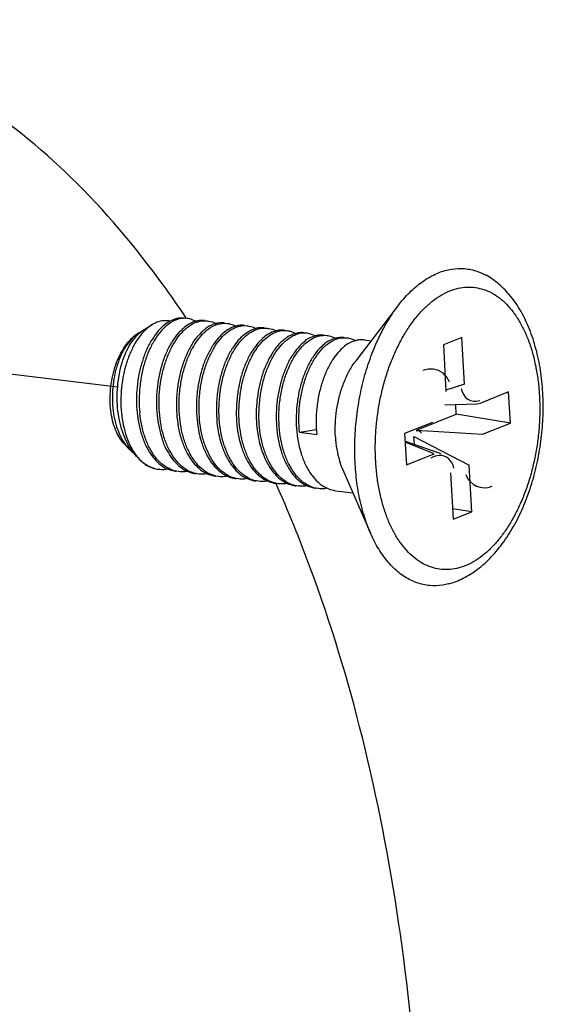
# Model space of a CAD drawing. Header units: inches. Extents: x -4 to 262, y 56 to 231.
# Tile 94 of 162: x 101.853 to 102.392, y 190.617 to 191.63. Entities that reach past the tile are written whole.
import ezdxf

# ---------------------------------------------------------------- set-up
doc = ezdxf.new("R2010")
doc.units = ezdxf.units.IN
doc.header["$LTSCALE"] = 1.2
doc.header["$MEASUREMENT"] = 0
doc.linetypes.add('DASHED', pattern=[0.2, 0.1, -0.1])
doc.layers.get('0').update_dxf_attribs({"linetype": 'CONTINUOUS'})
for name, color, linetype in [('02___PRT_ALL_AXES', 7, 'CONTINUOUS'), ('3_ALL_AXES', 7, 'CONTINUOUS'), ('7_ALL_FEATURES', 7, 'CONTINUOUS')]:
    doc.layers.add(name, color=color, linetype=linetype)

msp = doc.modelspace()

# ---------------------------------------------------------------- linework, layer by layer
at = {"color": 4, "linetype": 'DASHED'}
msp.add_line((101.9541, 191.2516), (101.2523, 191.3366), dxfattribs=at)
at = {"layer": '02___PRT_ALL_AXES', "color": 7, "linetype": 'Continuous'}
for p, q in [((102.1994, 191.2788), (102.2427, 191.3353)), ((101.9804, 191.3101), (101.9894, 191.3157)), ((102.2077, 191.3001), (102.215, 191.2992)), ((101.9611, 191.193), (101.9658, 191.1882)), ((101.9742, 191.1797), (101.9747, 191.1791)), ((102.1857, 191.1665), (102.2143, 191.1013)), ((102.1785, 191.145), (102.196, 191.1429))]:
    msp.add_line(p, q, dxfattribs=at)
for points, start_tangent, end_tangent in [([(102.1782, 191.2006), (102.1781, 191.2141), (102.1794, 191.2278), (102.1821, 191.2412), (102.186, 191.2539), (102.1911, 191.2655), (102.1971, 191.2758), (102.1994, 191.2788)], (-0.056642, 0.998395), (0.60809, 0.793868)), ([(102.1782, 191.2006), (102.1796, 191.1877), (102.1824, 191.1757), (102.1857, 191.1665)], (0.056642, -0.998395), (0.400997, -0.916079))]:
    msp.add_spline(points, degree=3, dxfattribs=dict(at, start_tangent=start_tangent, end_tangent=end_tangent))
at = {"layer": '3_ALL_AXES', "color": 7, "linetype": 'Continuous'}
for p, q in [((102.0242, 191.3234), (102.0239, 191.3239)), ((102.0251, 191.322), (102.0242, 191.3234))]:
    msp.add_line(p, q, dxfattribs=at)
for points, start_tangent, end_tangent in [([(102.0239, 191.3239), (102.001, 191.3568), (101.9065, 191.467), (101.8017, 191.5505), (101.6889, 191.6057), (101.5861, 191.6297)], (-0.552598, 0.833448), (-0.992693, 0.120666)), ([(102.2635, 190.5002), (102.2432, 190.7011), (102.2059, 190.891), (102.1523, 191.0658), (102.117, 191.1526)], (-0.056642, 0.998395), (-0.406949, 0.913451))]:
    msp.add_spline(points, degree=3, dxfattribs=dict(at, start_tangent=start_tangent, end_tangent=end_tangent))
at = {"layer": '7_ALL_FEATURES', "color": 7, "linetype": 'Continuous'}
for p, q in [((102.0257, 191.3222), (102.0229, 191.3224)), ((102.0434, 191.3199), (102.0462, 191.3197)), ((102.055, 191.3169), (102.0535, 191.3164)), ((102.064, 191.3174), (102.0667, 191.3172)), ((101.9756, 191.3071), (101.9737, 191.3059)), ((101.9754, 191.3062), (101.9759, 191.3067)), ((101.9779, 191.3085), (101.9756, 191.3071)), ((101.9759, 191.3067), (101.9779, 191.3084)), ((101.9779, 191.3084), (101.9804, 191.3101)), ((102.0756, 191.3144), (102.0717, 191.313)), ((102.0845, 191.3149), (102.0873, 191.3147)), ((102.105, 191.3124), (102.1078, 191.3122)), ((102.1251, 191.3099), (102.1256, 191.3099)), ((102.1256, 191.3099), (102.1283, 191.3098)), ((102.1461, 191.3074), (102.1489, 191.3073)), ((102.1667, 191.3049), (102.1694, 191.3048)), ((102.1872, 191.3024), (102.19, 191.3023)), ((102.3083, 191.3027), (102.2892, 191.295)), ((102.311, 191.2548), (102.3083, 191.3027)), ((102.2892, 191.295), (102.2919, 191.2471)), ((102.311, 191.2548), (102.2918, 191.2483)), ((102.3563, 191.2467), (102.3278, 191.2352)), ((102.3582, 191.2146), (102.3563, 191.2467)), ((102.3241, 191.2344), (102.3278, 191.2352)), ((102.2906, 191.2334), (102.3241, 191.2344)), ((102.3025, 191.2236), (102.3019, 191.2337)), ((102.278, 191.2152), (102.2494, 191.2037)), ((102.2617, 191.2072), (102.3025, 191.2236)), ((102.3582, 191.2146), (102.3025, 191.2236)), ((102.3296, 191.2032), (102.3582, 191.2146)), ((102.1412, 191.2051), (102.1587, 191.208)), ((102.1412, 191.2051), (102.159, 191.203)), ((102.2617, 191.2072), (102.3296, 191.2032)), ((102.2494, 191.2037), (102.2513, 191.1717)), ((102.2499, 191.196), (102.2866, 191.1834)), ((102.2798, 191.1831), (102.2499, 191.1949)), ((102.2594, 191.1927), (102.2589, 191.2008)), ((102.2589, 191.2008), (102.3157, 191.1712)), ((101.9699, 191.1846), (101.9669, 191.189)), ((101.9743, 191.1798), (101.9748, 191.1792)), ((101.9748, 191.1792), (101.9771, 191.1768)), ((101.9748, 191.1792), (101.9771, 191.1767)), ((102.2513, 191.1717), (102.2798, 191.1831)), ((101.9948, 191.1673), (101.9964, 191.1671)), ((102.017, 191.1646), (102.0143, 191.1651)), ((102.3184, 191.1233), (102.3157, 191.1712)), ((102.0375, 191.1621), (102.0348, 191.1626)), ((102.058, 191.1596), (102.0553, 191.1601)), ((102.0764, 191.1575), (102.0759, 191.1576)), ((102.0786, 191.1572), (102.0764, 191.1575)), ((102.0969, 191.155), (102.0964, 191.1551)), ((102.0991, 191.1547), (102.0969, 191.155)), ((102.2966, 191.1635), (102.2993, 191.1156)), ((102.1175, 191.1525), (102.117, 191.1526)), ((102.1197, 191.1522), (102.1175, 191.1525)), ((102.138, 191.15), (102.1375, 191.1501)), ((102.1402, 191.1497), (102.138, 191.15)), ((102.1585, 191.1476), (102.158, 191.1476)), ((102.1607, 191.1472), (102.1585, 191.1476)), ((102.3184, 191.1233), (102.2987, 191.1265)), ((102.2993, 191.1156), (102.3184, 191.1233))]:
    msp.add_line(p, q, dxfattribs=at)
for centre, major_axis, ratio, start_param, end_param in [((102.2737, 191.2442), (-0.0106, -0.0244), 0.855387, 3.386755, 3.855736), ((102.2737, 191.2442), (-0.0106, -0.0244), 0.855387, 2.427449, 3.386755), ((102.3286, 191.2663), (0.0123, 0.0282), 0.642628, 2.427449, 3.646515), ((102.2625, 191.2014), (0.00212, 0.00488), 0.855387, -0.714144, 0.714144), ((102.2789, 191.152), (-0.0123, -0.0282), 0.642628, 3.458089, 3.855736), ((102.2789, 191.152), (-0.0123, -0.0282), 0.642628, 2.427449, 3.458089), ((102.3339, 191.1741), (0.0106, 0.0244), 0.855387, 2.427449, 3.855736)]:
    msp.add_ellipse(centre, major_axis=major_axis, ratio=ratio, start_param=start_param, end_param=end_param, dxfattribs=at)
for points, start_tangent, end_tangent in [([(102.2427, 191.3353), (102.2456, 191.3391), (102.2578, 191.3521), (102.2707, 191.3622), (102.2841, 191.3692), (102.2976, 191.373), (102.3111, 191.3735), (102.3242, 191.3707), (102.3331, 191.3667)], (0.608248, 0.793747), (0.876705, -0.481028)), ([(102.3915, 191.246), (102.3891, 191.269), (102.3845, 191.2909), (102.3778, 191.3112), (102.3691, 191.3294), (102.3584, 191.3451), (102.3463, 191.3575), (102.3331, 191.3667)], (-0.056642, 0.998395), (-0.876635, 0.481155)), ([(102.2196, 191.1753), (102.2192, 191.1902), (102.2197, 191.2054), (102.2212, 191.2206), (102.2236, 191.2357), (102.2268, 191.2505), (102.2309, 191.2648), (102.2358, 191.2785), (102.2415, 191.2915), (102.2478, 191.3036), (102.2547, 191.3146), (102.2622, 191.3245), (102.2701, 191.3331), (102.2784, 191.3404), (102.287, 191.3462), (102.2958, 191.3505), (102.3046, 191.3533), (102.3135, 191.3545), (102.3222, 191.354), (102.3307, 191.352), (102.339, 191.3485), (102.3468, 191.3434), (102.3542, 191.3368), (102.361, 191.3289), (102.3672, 191.3196), (102.3727, 191.3091), (102.3775, 191.2975), (102.3814, 191.285), (102.3845, 191.2716), (102.3867, 191.2575), (102.388, 191.243)], (-0.056642, 0.998395), (0.056642, -0.998395)), ([(102.1985, 191.1724), (102.1982, 191.1954), (102.1998, 191.2187), (102.2033, 191.2418), (102.2086, 191.2643), (102.2157, 191.2857), (102.2243, 191.3055), (102.2344, 191.3235), (102.2427, 191.3353)], (-0.056642, 0.998395), (0.608248, 0.793747)), ([(102.0102, 191.3188), (102.0048, 191.3151), (101.9981, 191.3084), (101.992, 191.2998), (101.9866, 191.2895), (101.9822, 191.2779), (101.979, 191.2653), (101.977, 191.252), (101.9763, 191.2384), (101.9769, 191.225)], (-0.87246, -0.488686), (0.09863, -0.995124)), ([(102.0078, 191.3195), (102.005, 191.3199), (101.998, 191.3194), (101.9909, 191.3166), (101.9894, 191.3157)], (-0.977206, 0.212294), (-0.849199, -0.528073)), ([(102.0077, 191.3193), (102.0008, 191.3144), (101.9945, 191.3078)], (-0.877072, -0.48036), (-0.627649, -0.778497)), ([(102.0229, 191.3225), (102.0219, 191.3226), (102.0149, 191.3221), (102.0077, 191.3193)], (-0.99261, 0.121349), (-0.877072, -0.48036)), ([(102.0229, 191.3224), (102.0193, 191.3221), (102.012, 191.3197), (102.0102, 191.3188)], (-0.999994, -0.003551), (-0.87246, -0.488686)), ([(102.0344, 191.3193), (102.0305, 191.3179), (102.0233, 191.3135), (102.0209, 191.3114)], (-0.963037, -0.26937), (-0.741849, -0.670567)), ([(102.0223, 191.3099), (102.026, 191.3132), (102.0332, 191.3176), (102.0406, 191.3197), (102.0434, 191.3199)], (0.716287, 0.697806), (0.999994, 0.003372)), ([(102.0345, 191.3192), (102.0334, 191.3198), (102.0265, 191.3221), (102.0257, 191.3222)], (-0.865165, 0.501487), (-0.992838, 0.119467)), ([(102.0434, 191.32), (102.0379, 191.32), (102.0344, 191.3193)], (-0.99288, 0.119118), (-0.963037, -0.26937)), ([(102.0535, 191.3164), (102.051, 191.3154), (102.0438, 191.311), (102.0436, 191.3108)], (-0.947125, -0.320863), (-0.783319, -0.62162)), ([(102.0462, 191.3197), (102.0478, 191.3195), (102.0548, 191.3169), (102.0551, 191.3166)], (0.99289, -0.119034), (0.863711, -0.503988)), ([(102.0539, 191.3151), (102.0612, 191.3172), (102.064, 191.3174)], (0.914488, 0.404613), (0.999994, 0.003451)), ([(102.064, 191.3176), (102.0584, 191.3175), (102.055, 191.3169)], (-0.99289, 0.119034), (-0.964388, -0.264492)), ([(102.0667, 191.3172), (102.0685, 191.3169), (102.0754, 191.3143), (102.0757, 191.3141)], (0.992883, -0.119098), (0.863512, -0.504329)), ([(101.9611, 191.193), (101.9596, 191.1947), (101.9549, 191.2015), (101.9511, 191.2099), (101.9484, 191.2195), (101.9468, 191.23), (101.9464, 191.2411), (101.9472, 191.2525), (101.9492, 191.2637), (101.9522, 191.2744), (101.9563, 191.2842), (101.9613, 191.2929), (101.9669, 191.3), (101.9731, 191.3055), (101.9749, 191.3067)], (-0.698015, 0.716083), (0.848811, 0.528697)), ([(101.9737, 191.3059), (101.9677, 191.3004), (101.9623, 191.2931), (101.9575, 191.2843), (101.9537, 191.2741), (101.9508, 191.2629), (101.9492, 191.2511), (101.9487, 191.2392), (101.9495, 191.2273), (101.9516, 191.2161), (101.9549, 191.2058), (101.9593, 191.1968), (101.9615, 191.1934)], (-0.807474, -0.589903), (0.580442, -0.814302)), ([(101.9669, 191.189), (101.9648, 191.1926), (101.9601, 191.203), (101.9567, 191.2145), (101.9545, 191.2269), (101.9537, 191.2397), (101.9542, 191.2525), (101.9559, 191.2649), (101.9587, 191.2766), (101.9626, 191.2871), (101.9674, 191.2962), (101.9728, 191.3035), (101.9754, 191.3062)], (-0.531296, 0.847186), (0.726466, 0.687203)), ([(101.9814, 191.3092), (101.9775, 191.3047), (101.9716, 191.2958), (101.9666, 191.2854), (101.9625, 191.2738), (101.9596, 191.2612), (101.9579, 191.248), (101.9575, 191.2347), (101.9584, 191.2216), (101.9607, 191.2092), (101.9642, 191.1978), (101.969, 191.1877), (101.9743, 191.1798)], (-0.69599, -0.718051), (0.631258, -0.775573)), ([(101.9945, 191.3078), (101.9943, 191.3075), (101.9884, 191.2988), (101.9832, 191.2884), (101.9791, 191.2768), (101.976, 191.2645), (101.9741, 191.2515), (101.9735, 191.2384), (101.9741, 191.2254)], (-0.627649, -0.778497), (0.09863, -0.995124)), ([(101.9894, 191.3157), (101.984, 191.3116), (101.9814, 191.3092)], (-0.849199, -0.528073), (-0.69599, -0.718051)), ([(102.0209, 191.3114), (102.0165, 191.307), (102.0102, 191.2984), (102.0046, 191.2879), (102.0001, 191.2761), (101.9968, 191.2634), (101.9948, 191.2501), (101.994, 191.2364), (101.9947, 191.2229)], (-0.741849, -0.670567), (0.09863, -0.995124)), ([(101.9974, 191.2226), (101.9968, 191.2361), (101.9975, 191.2498), (101.9996, 191.2631), (102.0029, 191.2758), (102.0074, 191.2876), (102.0129, 191.298), (102.0192, 191.3066), (102.0223, 191.3099)], (-0.09863, 0.995124), (0.716287, 0.697806)), ([(102.018, 191.2201), (102.0173, 191.2336), (102.0181, 191.2474), (102.0202, 191.2609), (102.0235, 191.2735), (102.028, 191.2853), (102.0336, 191.2957), (102.0399, 191.3043), (102.0467, 191.3108), (102.0539, 191.3151)], (-0.09863, 0.995124), (0.914488, 0.404613)), ([(102.0436, 191.3108), (102.037, 191.3045), (102.0307, 191.2959), (102.0305, 191.2955)], (-0.783319, -0.62162), (-0.524429, -0.851454)), ([(102.0385, 191.2176), (102.0379, 191.2311), (102.0386, 191.245), (102.0408, 191.2586), (102.0441, 191.2713), (102.0487, 191.283), (102.0542, 191.2934), (102.0605, 191.3019), (102.0674, 191.3084), (102.0725, 191.3117)], (-0.09863, 0.995124), (0.883727, 0.468003)), ([(102.0641, 191.3083), (102.0577, 191.3021), (102.052, 191.2946)], (-0.782923, -0.622119), (-0.54459, -0.838703)), ([(102.059, 191.2151), (102.0584, 191.2287), (102.0592, 191.2426), (102.0613, 191.2561), (102.0647, 191.2688), (102.0692, 191.2805), (102.0747, 191.2908), (102.081, 191.2993), (102.0879, 191.3058), (102.0951, 191.3102), (102.1025, 191.3122), (102.105, 191.3124)], (-0.09863, 0.995124), (0.999994, 0.003469)), ([(102.0717, 191.313), (102.0645, 191.3086), (102.0641, 191.3083)], (-0.914488, -0.404613), (-0.782923, -0.622119)), ([(102.0725, 191.3117), (102.0746, 191.3127), (102.0819, 191.3147), (102.0845, 191.3149)], (0.883727, 0.468003), (0.999994, 0.003392)), ([(102.0846, 191.3058), (102.0783, 191.2998), (102.0726, 191.2921)], (-0.782745, -0.622343), (-0.544715, -0.838621)), ([(102.0845, 191.3151), (102.079, 191.3151), (102.0756, 191.3144)], (-0.992883, 0.119098), (-0.964628, -0.263614)), ([(102.0962, 191.3119), (102.0924, 191.3106), (102.0852, 191.3062), (102.0846, 191.3058)], (-0.964849, -0.262804), (-0.782745, -0.622343)), ([(102.0873, 191.3147), (102.0891, 191.3144), (102.0961, 191.3117), (102.0962, 191.3116)], (0.992899, -0.11896), (0.863195, -0.504871)), ([(102.0873, 191.2721), (102.0921, 191.2828), (102.0977, 191.292), (102.104, 191.2995), (102.1108, 191.3051), (102.1179, 191.3086), (102.1251, 191.3099)], (0.358332, 0.933594), (0.999631, 0.027165)), ([(102.105, 191.3126), (102.0997, 191.3126), (102.0962, 191.3119)], (-0.992899, 0.11896), (-0.964849, -0.262804)), ([(102.1001, 191.2101), (102.0995, 191.2237), (102.1003, 191.2376), (102.1024, 191.2511), (102.1057, 191.2638), (102.1102, 191.2754), (102.1156, 191.2856), (102.1219, 191.2942), (102.1288, 191.3007), (102.1361, 191.3052), (102.1435, 191.3073), (102.1461, 191.3074)], (-0.09863, 0.995124), (0.999995, 0.003299)), ([(102.1167, 191.3094), (102.1129, 191.3081), (102.1056, 191.3037), (102.1051, 191.3033)], (-0.964888, -0.26266), (-0.782743, -0.622346)), ([(102.1078, 191.3122), (102.1097, 191.3119), (102.1166, 191.3093), (102.1168, 191.3091)], (0.992897, -0.11898), (0.863111, -0.505013)), ([(102.1256, 191.3101), (102.1203, 191.3101), (102.1167, 191.3094)], (-0.992897, 0.11898), (-0.964888, -0.26266)), ([(102.1369, 191.3068), (102.1357, 191.3064), (102.1286, 191.3029), (102.1257, 191.3008)], (-0.961243, -0.275702), (-0.782614, -0.622508)), ([(102.1283, 191.3098), (102.1319, 191.309), (102.137, 191.3068)], (0.99273, -0.120362), (0.869903, -0.493223)), ([(102.1461, 191.3076), (102.1428, 191.3077), (102.1369, 191.3068)], (-0.99273, 0.120362), (-0.961243, -0.275702)), ([(102.1489, 191.3073), (102.1508, 191.3069), (102.1577, 191.3043), (102.1579, 191.3042)], (0.992866, -0.119238), (0.86287, -0.505426)), ([(102.0305, 191.2955), (102.0252, 191.2854), (102.0207, 191.2736), (102.0174, 191.261), (102.0153, 191.2476), (102.0146, 191.2339), (102.0152, 191.2204)], (-0.524429, -0.851454), (0.09863, -0.995124)), ([(102.1051, 191.3033), (102.0988, 191.2972), (102.0931, 191.2896)], (-0.782743, -0.622346), (-0.544726, -0.838614)), ([(102.1257, 191.3008), (102.1218, 191.2974), (102.1155, 191.2899), (102.1136, 191.2871)], (-0.782614, -0.622508), (-0.544319, -0.838878)), ([(102.1207, 191.2076), (102.12, 191.2212), (102.1208, 191.2351), (102.1229, 191.2487), (102.1263, 191.2613), (102.1308, 191.273), (102.1362, 191.2832), (102.1425, 191.2917), (102.1493, 191.2982), (102.1566, 191.3027), (102.1641, 191.3048), (102.1667, 191.3049)], (-0.09863, 0.995124), (0.999995, 0.003137)), ([(102.1463, 191.2983), (102.1397, 191.292), (102.1342, 191.2846)], (-0.783414, -0.6215), (-0.544717, -0.83862)), ([(102.1412, 191.2051), (102.1406, 191.2187), (102.1413, 191.2326), (102.1435, 191.2462), (102.1468, 191.2588), (102.1513, 191.2705), (102.1568, 191.2807), (102.163, 191.2892), (102.1699, 191.2958), (102.1772, 191.3002), (102.1846, 191.3023), (102.1872, 191.3024)], (-0.09863, 0.995124), (0.999996, 0.00295)), ([(102.1578, 191.3044), (102.1539, 191.303), (102.1465, 191.2986), (102.1463, 191.2983)], (-0.964971, -0.262358), (-0.783414, -0.6215)), ([(102.1668, 191.2958), (102.1602, 191.2895), (102.1548, 191.2822)], (-0.782719, -0.622375), (-0.545329, -0.838222)), ([(102.1667, 191.3051), (102.1613, 191.3051), (102.1578, 191.3044)], (-0.992866, 0.119238), (-0.964971, -0.262358)), ([(102.1783, 191.3019), (102.1744, 191.3005), (102.1671, 191.2961), (102.1668, 191.2958)], (-0.964932, -0.2625), (-0.782719, -0.622375)), ([(102.1694, 191.3048), (102.1713, 191.3045), (102.1782, 191.3018), (102.1784, 191.3017)], (0.992843, -0.119423), (0.862892, -0.505388)), ([(102.1872, 191.3026), (102.1819, 191.3026), (102.1783, 191.3019)], (-0.992843, 0.119423), (-0.964932, -0.2625)), ([(102.1989, 191.2994), (102.195, 191.2981), (102.1876, 191.2936), (102.1873, 191.2933)], (-0.964892, -0.262646), (-0.782733, -0.622358)), ([(102.19, 191.3023), (102.1919, 191.302), (102.1987, 191.2993), (102.1989, 191.2992)], (0.992834, -0.119502), (0.862933, -0.505318)), ([(102.2077, 191.3001), (102.2024, 191.3001), (102.1989, 191.2994)], (-0.992834, 0.119502), (-0.964892, -0.262646)), ([(102.052, 191.2946), (102.0514, 191.2936), (102.0458, 191.2832), (102.0413, 191.2714), (102.038, 191.2587), (102.0359, 191.2453), (102.0351, 191.2315), (102.0358, 191.2179)], (-0.54459, -0.838703), (0.09863, -0.995124)), ([(102.0726, 191.2921), (102.072, 191.2912), (102.0664, 191.2809), (102.0619, 191.2691), (102.0586, 191.2564), (102.0564, 191.2429), (102.0557, 191.229), (102.0563, 191.2154)], (-0.544715, -0.838621), (0.09863, -0.995124)), ([(102.0931, 191.2896), (102.0925, 191.2887), (102.087, 191.2783), (102.0824, 191.2666), (102.0791, 191.254), (102.077, 191.2404), (102.0762, 191.2265), (102.0768, 191.2129)], (-0.544726, -0.838614), (0.09863, -0.995124)), ([(102.1136, 191.2871), (102.1098, 191.2806), (102.105, 191.27)], (-0.544319, -0.838878), (-0.358332, -0.933594)), ([(102.1873, 191.2933), (102.1808, 191.287), (102.1753, 191.2797)], (-0.782733, -0.622358), (-0.544737, -0.838607)), ([(102.1342, 191.2846), (102.1334, 191.2835), (102.128, 191.2732), (102.1235, 191.2616), (102.1202, 191.249), (102.118, 191.2354), (102.1173, 191.2215), (102.1179, 191.2079)], (-0.544717, -0.83862), (0.09863, -0.995124)), ([(102.1548, 191.2822), (102.154, 191.281), (102.1486, 191.2708), (102.1441, 191.2592), (102.1407, 191.2465), (102.1386, 191.2329), (102.1378, 191.219), (102.1384, 191.2055)], (-0.545329, -0.838222), (0.09863, -0.995124)), ([(102.1753, 191.2797), (102.1746, 191.2786), (102.1691, 191.2683), (102.1646, 191.2567), (102.1612, 191.244), (102.1591, 191.2304), (102.1583, 191.2166), (102.159, 191.203)], (-0.544737, -0.838607), (0.09863, -0.995124)), ([(102.0796, 191.2126), (102.0789, 191.2248), (102.0794, 191.2372), (102.0811, 191.2496), (102.0837, 191.2612), (102.0873, 191.2721)], (-0.09863, 0.995124), (0.358332, 0.933594)), ([(102.105, 191.27), (102.1015, 191.2591), (102.0988, 191.2474), (102.0972, 191.2351), (102.0967, 191.2226), (102.0974, 191.2104)], (-0.358332, -0.933594), (0.09863, -0.995124)), ([(102.2946, 191.0492), (102.3096, 191.0549), (102.3244, 191.0642), (102.3385, 191.0768), (102.3513, 191.0925), (102.3627, 191.1106), (102.3723, 191.1307), (102.3801, 191.1524), (102.386, 191.1752), (102.3899, 191.1987), (102.3918, 191.2224), (102.3915, 191.246)], (0.966215, 0.257739), (-0.056642, 0.998395)), ([(102.388, 191.243), (102.3884, 191.2281), (102.3879, 191.213), (102.3864, 191.1977), (102.384, 191.1827), (102.3808, 191.1679), (102.3767, 191.1535), (102.3718, 191.1398), (102.3661, 191.1268), (102.3598, 191.1147), (102.3529, 191.1037), (102.3454, 191.0938), (102.3375, 191.0852), (102.3292, 191.078), (102.3206, 191.0721), (102.3118, 191.0678), (102.303, 191.0651), (102.2941, 191.0639), (102.2854, 191.0643), (102.2769, 191.0663), (102.2686, 191.0698), (102.2608, 191.0749), (102.2534, 191.0815), (102.2465, 191.0895), (102.2403, 191.0987), (102.2348, 191.1092), (102.2301, 191.1208), (102.2262, 191.1333), (102.2231, 191.1467), (102.2209, 191.1608), (102.2196, 191.1753)], (0.056642, -0.998395), (-0.056642, 0.998395)), ([(101.9741, 191.2254), (101.9762, 191.2123), (101.9796, 191.2001), (101.9842, 191.1893), (101.9899, 191.1803), (101.9905, 191.1795)], (0.09863, -0.995124), (0.621584, -0.783348)), ([(102.0143, 191.1651), (102.007, 191.1677), (101.9994, 191.1727), (101.9927, 191.1799), (101.987, 191.189), (101.9823, 191.1998), (101.9789, 191.212), (101.9769, 191.225)], (-0.977337, 0.211691), (-0.09863, 0.995124)), ([(101.9947, 191.2229), (101.9967, 191.2099), (102.0001, 191.1976), (102.0047, 191.1868), (102.0051, 191.1862)], (0.09863, -0.995124), (0.472802, -0.881169)), ([(102.0348, 191.1626), (102.0275, 191.1652), (102.0199, 191.1703), (102.0132, 191.1775), (102.0075, 191.1865), (102.0028, 191.1973), (101.9994, 191.2095), (101.9974, 191.2226)], (-0.977352, 0.21162), (-0.09863, 0.995124)), ([(102.0152, 191.2204), (102.0172, 191.2074), (102.0187, 191.2012)], (0.09863, -0.995124), (0.267114, -0.963665)), ([(102.0553, 191.1601), (102.0479, 191.1628), (102.0403, 191.1679), (102.0336, 191.1752), (102.0279, 191.1843), (102.0233, 191.195), (102.02, 191.2071), (102.018, 191.2201)], (-0.977375, 0.211512), (-0.09863, 0.995124)), ([(102.0358, 191.2179), (102.0378, 191.2049), (102.0401, 191.196)], (0.09863, -0.995124), (0.294173, -0.955752)), ([(102.0759, 191.1576), (102.0683, 191.1603), (102.0608, 191.1655), (102.054, 191.1728), (102.0484, 191.1819), (102.0438, 191.1925), (102.0405, 191.2046), (102.0385, 191.2176)], (-0.977392, 0.211435), (-0.09863, 0.995124)), ([(102.0563, 191.2154), (102.0583, 191.2025), (102.0606, 191.1935)], (0.09863, -0.995124), (0.294824, -0.955551)), ([(102.0964, 191.1551), (102.0889, 191.1578), (102.0813, 191.163), (102.0746, 191.1703), (102.0689, 191.1794), (102.0644, 191.1901), (102.061, 191.2021), (102.059, 191.2151)], (-0.977394, 0.211428), (-0.09863, 0.995124)), ([(102.0768, 191.2129), (102.0788, 191.2), (102.0812, 191.191)], (0.09863, -0.995124), (0.29489, -0.955531)), ([(102.117, 191.1526), (102.1094, 191.1553), (102.1018, 191.1605), (102.0951, 191.1678), (102.0894, 191.1769), (102.0849, 191.1877), (102.0816, 191.1997), (102.0796, 191.2126)], (-0.97739, 0.211446), (-0.09863, 0.995124)), ([(102.0974, 191.2104), (102.0994, 191.1975), (102.1017, 191.1885)], (0.09863, -0.995124), (0.295046, -0.955483)), ([(102.1375, 191.1501), (102.1299, 191.1528), (102.1224, 191.158), (102.1157, 191.1653), (102.11, 191.1744), (102.1054, 191.1852), (102.1021, 191.1972), (102.1001, 191.2101)], (-0.977365, 0.211562), (-0.09863, 0.995124)), ([(102.1179, 191.2079), (102.1199, 191.195), (102.1222, 191.186)], (0.09863, -0.995124), (0.295067, -0.955477)), ([(102.158, 191.1476), (102.1505, 191.1503), (102.143, 191.1554), (102.1363, 191.1627), (102.1306, 191.1718), (102.126, 191.1826), (102.1226, 191.1947), (102.1207, 191.2076)], (-0.977332, 0.211714), (-0.09863, 0.995124)), ([(102.1384, 191.2055), (102.1404, 191.1925), (102.1428, 191.1835)], (0.09863, -0.995124), (0.295005, -0.955496)), ([(102.0187, 191.2012), (102.0206, 191.1952), (102.0252, 191.1844), (102.0277, 191.1801)], (0.267114, -0.963665), (0.526708, -0.850047)), ([(102.0401, 191.196), (102.0411, 191.1928), (102.0457, 191.1821), (102.0483, 191.1774)], (0.294173, -0.955752), (0.528747, -0.848779)), ([(101.9615, 191.1934), (101.9647, 191.1894), (101.9658, 191.1882)], (0.580442, -0.814302), (0.698213, -0.71589)), ([(101.9658, 191.1882), (101.9699, 191.1846)], (0.698213, -0.71589), (0.799614, -0.600514)), ([(101.9742, 191.1797), (101.9706, 191.1837), (101.9699, 191.1846)], (-0.698241, 0.715863), (-0.603088, 0.797675)), ([(102.0051, 191.1862), (102.0104, 191.1778), (102.0163, 191.1714)], (0.472802, -0.881169), (0.738837, -0.673884)), ([(102.0606, 191.1935), (102.0616, 191.1904), (102.0662, 191.1797), (102.0689, 191.175)], (0.294824, -0.955551), (0.52868, -0.848821)), ([(102.0812, 191.191), (102.0821, 191.188), (102.0867, 191.1773), (102.0894, 191.1725)], (0.29489, -0.955531), (0.528441, -0.84897)), ([(102.1017, 191.1885), (102.1027, 191.1855), (102.1072, 191.1748), (102.1099, 191.17)], (0.295046, -0.955483), (0.528419, -0.848984)), ([(102.1222, 191.186), (102.1232, 191.183), (102.1278, 191.1722), (102.1305, 191.1675)], (0.295067, -0.955477), (0.528541, -0.848908)), ([(101.9771, 191.1768), (101.9817, 191.173), (101.9894, 191.1689), (101.9948, 191.1673)], (0.721738, -0.692166), (0.984596, -0.174844)), ([(101.9771, 191.1767), (101.981, 191.1732), (101.9879, 191.1691), (101.9948, 191.1673)], (0.698183, -0.715919), (0.992672, -0.120838)), ([(101.9905, 191.1795), (101.9966, 191.1731), (102.0041, 191.168), (102.0057, 191.1673)], (0.621584, -0.783348), (0.916996, -0.398896)), ([(102.0277, 191.1801), (102.0309, 191.1754), (102.0368, 191.169)], (0.526708, -0.850047), (0.737913, -0.674896)), ([(102.0483, 191.1774), (102.0513, 191.173), (102.0573, 191.1665)], (0.528747, -0.848779), (0.737857, -0.674957)), ([(102.0689, 191.175), (102.0718, 191.1706), (102.0778, 191.164)], (0.52868, -0.848821), (0.737871, -0.674942)), ([(102.1428, 191.1835), (102.1438, 191.1804), (102.1484, 191.1696), (102.151, 191.165)], (0.295005, -0.955496), (0.52874, -0.848784)), ([(101.9964, 191.1671), (101.9975, 191.167), (102.0058, 191.1675)], (0.992661, -0.120931), (0.982366, 0.186969)), ([(102.0057, 191.1673), (102.0122, 191.1653), (102.0142, 191.165)], (0.916996, -0.398896), (0.992815, -0.119662)), ([(102.0163, 191.1714), (102.0172, 191.1706), (102.0247, 191.1655), (102.0258, 191.165)], (0.738837, -0.673884), (0.910808, -0.41283)), ([(102.0259, 191.1649), (102.0234, 191.1645), (102.017, 191.1646)], (-0.984674, -0.174404), (-0.992824, 0.119581)), ([(102.0258, 191.165), (102.0328, 191.1628), (102.0348, 191.1625)], (0.910808, -0.41283), (0.992824, -0.119581)), ([(102.0368, 191.169), (102.0377, 191.1681), (102.0453, 191.163), (102.0464, 191.1625)], (0.737913, -0.674896), (0.910841, -0.412757)), ([(102.0573, 191.1665), (102.0581, 191.1658), (102.0656, 191.1606), (102.0669, 191.16)], (0.737857, -0.674957), (0.910982, -0.412447)), ([(102.0778, 191.164), (102.0785, 191.1633), (102.0861, 191.1582), (102.0875, 191.1575)], (0.737871, -0.674942), (0.911011, -0.412382)), ([(102.0894, 191.1725), (102.0923, 191.1682), (102.0984, 191.1615)], (0.528441, -0.84897), (0.737848, -0.674967)), ([(102.1099, 191.17), (102.1129, 191.1657), (102.1189, 191.159)], (0.528419, -0.848984), (0.737768, -0.675054)), ([(102.1305, 191.1675), (102.1335, 191.1631), (102.1394, 191.1565)], (0.528541, -0.848908), (0.737693, -0.675136)), ([(102.151, 191.165), (102.1541, 191.1605), (102.16, 191.154)], (0.52874, -0.848784), (0.737714, -0.675114)), ([(102.2143, 191.1013), (102.2108, 191.1099), (102.2049, 191.1293), (102.2007, 191.1502), (102.1985, 191.1724)], (-0.400879, 0.916131), (-0.056642, 0.998395)), ([(102.0465, 191.1624), (102.0439, 191.1621), (102.0375, 191.1621)], (-0.984664, -0.174462), (-0.992832, 0.11952)), ([(102.0464, 191.1625), (102.0534, 191.1603), (102.0553, 191.16)], (0.910841, -0.412757), (0.992832, -0.11952)), ([(102.067, 191.1599), (102.0643, 191.1595), (102.058, 191.1596)], (-0.984554, -0.175081), (-0.992838, 0.11947)), ([(102.0669, 191.16), (102.0737, 191.1578), (102.0758, 191.1575)], (0.910982, -0.412447), (0.992838, -0.11947)), ([(102.0876, 191.1574), (102.0847, 191.157), (102.0786, 191.1572)], (-0.984521, -0.175269), (-0.992838, 0.119472)), ([(102.0875, 191.1575), (102.0942, 191.1553), (102.0964, 191.155)], (0.911011, -0.412382), (0.992838, -0.119472)), ([(102.0984, 191.1615), (102.0991, 191.1609), (102.1066, 191.1557), (102.108, 191.155)], (0.737848, -0.674967), (0.910966, -0.412481)), ([(102.1081, 191.1549), (102.1053, 191.1546), (102.0991, 191.1547)], (-0.984532, -0.175203), (-0.992833, 0.119509)), ([(102.108, 191.155), (102.1147, 191.1529), (102.1169, 191.1525)], (0.910966, -0.412481), (0.992833, -0.119509)), ([(102.1189, 191.159), (102.1196, 191.1584), (102.1272, 191.1532), (102.1285, 191.1525)], (0.737768, -0.675054), (0.910918, -0.412587)), ([(102.1394, 191.1565), (102.1402, 191.1558), (102.1477, 191.1507), (102.1491, 191.1501)], (0.737693, -0.675136), (0.910808, -0.41283)), ([(102.16, 191.154), (102.1608, 191.1533), (102.1683, 191.1482), (102.1696, 191.1476)], (0.737714, -0.675114), (0.910709, -0.413048)), ([(102.1286, 191.1524), (102.1258, 191.1521), (102.1197, 191.1522)], (-0.984542, -0.175146), (-0.992817, 0.119641)), ([(102.1285, 191.1525), (102.1353, 191.1504), (102.1374, 191.15)], (0.910918, -0.412587), (0.992817, -0.119641)), ([(102.1492, 191.1499), (102.1463, 191.1496), (102.1402, 191.1497)], (-0.984589, -0.174883), (-0.992797, 0.119805)), ([(102.1491, 191.1501), (102.1558, 191.1479), (102.158, 191.1475)], (0.910808, -0.41283), (0.992797, -0.119805)), ([(102.1697, 191.1475), (102.1669, 191.1471), (102.1607, 191.1472)], (-0.984635, -0.174623), (-0.992783, 0.119922)), ([(102.1696, 191.1476), (102.1763, 191.1454), (102.1785, 191.145)], (0.910709, -0.413048), (0.992783, -0.119922)), ([(102.2946, 191.0492), (102.2885, 191.0479), (102.2751, 191.0474), (102.262, 191.0503), (102.2495, 191.0564), (102.2379, 191.0656), (102.2275, 191.0778), (102.2184, 191.0926), (102.2143, 191.1013)], (-0.96618, -0.25787), (-0.400879, 0.916131))]:
    msp.add_spline(points, degree=3, dxfattribs=dict(at, start_tangent=start_tangent, end_tangent=end_tangent))

doc.saveas('drawing.dxf')
